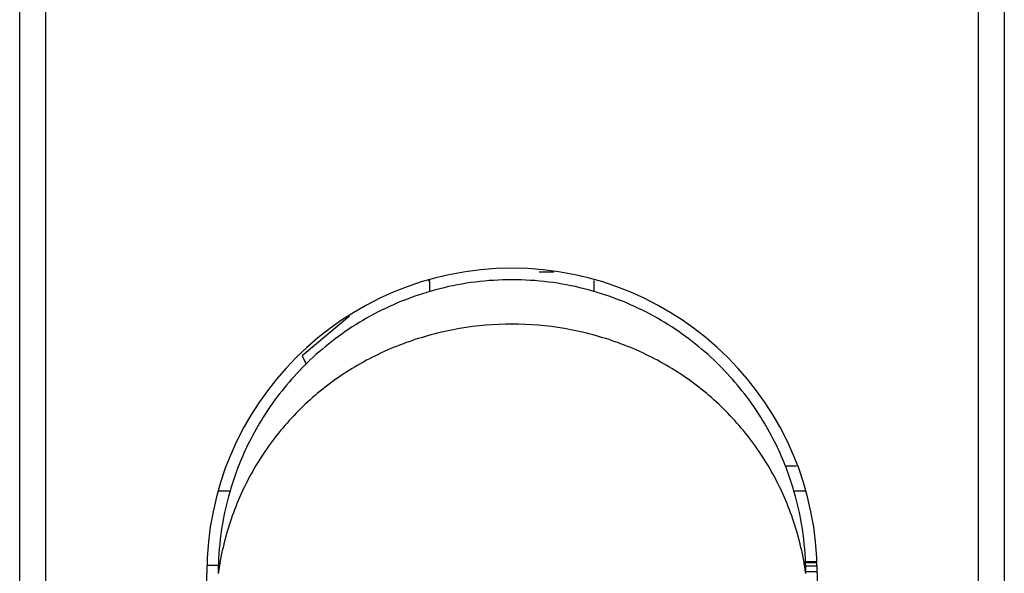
# Model space of a CAD drawing. Header units: inches. Extents: x 3 to 177, y 3 to 114.
# Tile 3 of 95: x 36.741 to 37.922, y 59.69 to 60.355. Entities that reach past the tile are written whole.
import ezdxf

# ---------------------------------------------------------------- set-up
doc = ezdxf.new("R2010")
doc.units = ezdxf.units.IN
doc.header["$LTSCALE"] = 9.973333
doc.header["$MEASUREMENT"] = 0
doc.layers.get('0').update_dxf_attribs({"linetype": 'CONTINUOUS'})
doc.layers.add('03_ALL_AXES', color=7, linetype='CONTINUOUS')

msp = doc.modelspace()

# ---------------------------------------------------------------- linework, layer by layer
at = {"color": 7, "linetype": 'Continuous'}
for p, q in [((36.7413, 61.0015), (36.7413, 56.0606)), ((36.7728, 56.0606), (36.7728, 61.0015)), ((37.891, 61.0015), (37.891, 56.0606)), ((37.9225, 56.0606), (37.9225, 61.0015)), ((37.3643, 60.0522), (37.3819, 60.0522)), ((37.2335, 60.0414), (37.2315, 60.0414)), ((37.2335, 60.0285), (37.2335, 60.0419)), ((37.4303, 60.0285), (37.4303, 60.0418)), ((37.137, 59.999), (37.0803, 59.9514)), ((37.0803, 59.9514), (37.0849, 59.9415)), ((36.9939, 59.789), (36.9792, 59.789)), ((37.6846, 59.789), (37.6699, 59.789)), ((36.9659, 59.7003), (36.98, 59.7003)), ((37.6966, 59.7041), (37.6837, 59.7041)), ((37.6968, 59.7028), (37.6837, 59.7028)), ((37.6972, 59.6988), (37.6839, 59.6988)), ((36.9658, 57.0724), (36.9658, 59.6905)), ((37.6979, 59.6923), (37.6842, 59.6923)), ((37.698, 59.6905), (37.698, 57.0724))]:
    msp.add_line(p, q, dxfattribs=at)
msp.add_arc((37.3319, 59.6905), 0.3661, 360, 180, dxfattribs=at)
for points, knots in [([(37.6843, 59.6904), (37.6843, 59.706), (37.682, 59.7394), (37.671, 59.7916), (37.6493, 59.8478), (37.6143, 59.9051), (37.5639, 59.9594), (37.5096, 59.9968), (37.4596, 60.0197), (37.4186, 60.0329), (37.3758, 60.0409), (37.3319, 60.0437), (37.288, 60.0409), (37.2452, 60.0329), (37.2042, 60.0197), (37.1542, 59.9968), (37.0999, 59.9594), (37.0495, 59.9051), (37.0145, 59.8478), (36.9928, 59.7916), (36.9818, 59.7394), (36.9795, 59.706), (36.9795, 59.6904)], [0, 0, 0, 0, 0.042399, 0.090368, 0.144419, 0.204851, 0.271577, 0.343951, 0.381942, 0.420789, 0.460243, 0.5, 0.539757, 0.579211, 0.618058, 0.656049, 0.728423, 0.795149, 0.855581, 0.909632, 0.957601, 1, 1, 1, 1]), ([(37.6843, 59.6903), (37.6814, 59.7112), (37.6719, 59.7524), (37.6466, 59.8105), (37.611, 59.863), (37.5663, 59.9079), (37.5142, 59.9439), (37.4564, 59.97), (37.3951, 59.9859), (37.3319, 59.9912), (37.2687, 59.9859), (37.2074, 59.97), (37.1496, 59.9439), (37.0975, 59.9079), (37.0528, 59.863), (37.0172, 59.8105), (36.9919, 59.7524), (36.9824, 59.7112), (36.9795, 59.6903)], [0, 0, 0, 0, 0.062534, 0.125029, 0.187491, 0.249939, 0.312402, 0.3749, 0.437437, 0.5, 0.562563, 0.6251, 0.687598, 0.750061, 0.812509, 0.87497, 0.937466, 1, 1, 1, 1])]:
    msp.add_open_spline(points, degree=3, knots=knots, dxfattribs=at)
at = {"layer": '03_ALL_AXES', "color": 7, "linetype": 'Continuous'}
msp.add_line((37.3644, 60.0523), (37.381, 60.0523), dxfattribs=at)
msp.add_arc((37.6666, 59.661), 0.158, 87.5958, 92.4296, dxfattribs=at)

doc.saveas('drawing.dxf')
